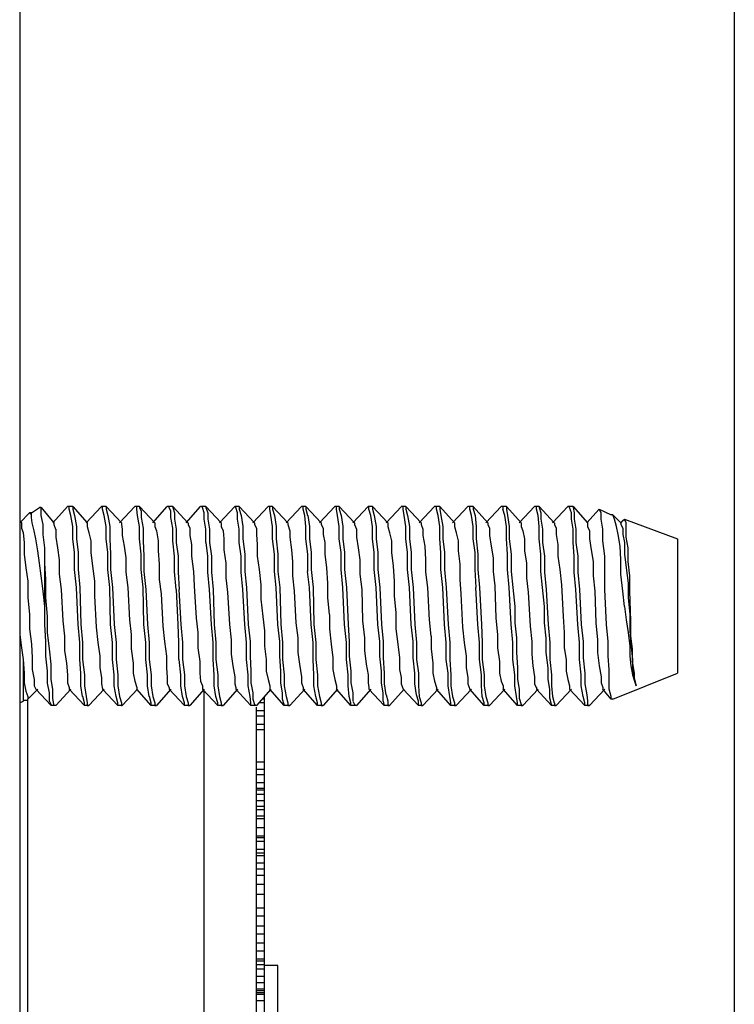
# Model space of a CAD drawing. Extents: x 0 to 283, y 0 to 196.
# Tile 20 of 35: x 129 to 139, y 108 to 123. Entities that reach past the tile are written whole.
import ezdxf

# ---------------------------------------------------------------- set-up
doc = ezdxf.new("R2010")
doc.units = 0
doc.layers.get('0').update_dxf_attribs({"linetype": 'CONTINUOUS'})
doc.layers.get('DEFPOINTS').update_dxf_attribs({"linetype": 'CONTINUOUS'})
doc.layers.add('LAYER_1', color=7, linetype='CONTINUOUS')
doc.styles.add('SANSSERIF', font='sanss___.ttf')
doc.dimstyles.new('ISO-25$0', dxfattribs={"dimtxt": 2.5, "dimasz": 2.5, "dimexe": 1.25, "dimexo": 1, "dimgap": 0.6, "dimtad": 1, "dimdec": 1, "dimzin": 9, "dimdsep": 46, "dimtxsty": 'SANSSERIF', "dimcen": 0.75, "dimadec": 1, "dimazin": 0, "dimtfac": 1, "dimtdec": 1, "dimtmove": 0, "dimatfit": 3, "dimfxl": 1, "dimarcsym": 0})

# ---------------------------------------------------------------- blocks, each defined once
blk = doc.blocks.new('*D58')
at = {"color": 0, "lineweight": -2, "transparency": 16777216}
for p, q in [((128.616, 124.408), (128.616, 135.468)), ((139.481, 104.163), (139.481, 135.468)), ((131.116, 134.218), (136.981, 134.218))]:
    blk.add_line(p, q, dxfattribs=at)
at = {"color": 0, "transparency": 16777216}
for points in [[(131.116, 134.635), (131.116, 133.802), (128.616, 134.218)], [(136.981, 134.635), (136.981, 133.802), (139.481, 134.218)]]:
    blk.add_solid(points, dxfattribs=at)
at = {"layer": 'DEFPOINTS', "color": 0, "transparency": 16777216}
for p in [(139.481, 134.218), (128.616, 123.408), (139.481, 103.163)]:
    blk.add_point(p, dxfattribs=at)
at = {"color": 0, "transparency": 16777216, "insert": (134.048, 136.068), "char_height": 2.5, "attachment_point": 5, "style": 'SANSSERIF'}
blk.add_mtext('21.7', dxfattribs=at)

msp = doc.modelspace()

# ---------------------------------------------------------------- linework, layer by layer
at = {"layer": 'LAYER_1', "color": 7}
for points in [[(128.765, 123.408), (128.765, 78.936)], [(128.94, 115.283), (129.061, 115.363)], [(129.089, 115.363), (129.061, 115.363)], [(129.089, 115.337), (129.089, 115.363)], [(129.089, 115.363), (129.278, 115.134)], [(129.089, 115.242), (129.089, 115.337)], [(129.264, 115.134), (129.48, 115.377)], [(129.507, 115.377), (129.48, 115.377)], [(129.507, 115.377), (129.507, 115.377)], [(129.507, 115.337), (129.507, 115.377)], [(129.561, 115.377), (129.507, 115.377)], [(129.534, 115.242), (129.507, 115.337)], [(129.561, 115.377), (129.561, 115.337)], [(129.561, 115.377), (129.561, 115.377)], [(129.561, 115.377), (129.777, 115.134)], [(129.561, 115.377), (129.561, 115.377)], [(129.561, 115.337), (129.588, 115.242)], [(129.764, 115.134), (129.993, 115.377)], [(130.006, 115.377), (129.993, 115.377)], [(130.006, 115.377), (130.006, 115.377)], [(130.006, 115.337), (130.006, 115.377)], [(130.06, 115.377), (130.006, 115.377)], [(130.034, 115.242), (130.006, 115.337)], [(130.06, 115.377), (130.06, 115.337)], [(130.06, 115.377), (130.06, 115.377)], [(130.06, 115.377), (130.289, 115.134)], [(130.06, 115.377), (130.06, 115.377)], [(130.06, 115.337), (130.087, 115.242)], [(130.263, 115.134), (130.492, 115.377)], [(130.519, 115.377), (130.492, 115.377)], [(130.519, 115.377), (130.519, 115.377)], [(130.519, 115.337), (130.519, 115.377)], [(130.56, 115.377), (130.52, 115.377)], [(130.533, 115.242), (130.52, 115.337)], [(130.56, 115.377), (130.56, 115.364)], [(130.56, 115.377), (130.789, 115.134)], [(130.56, 115.377), (130.56, 115.377)], [(130.56, 115.363), (130.586, 115.309)], [(130.762, 115.134), (130.978, 115.377)], [(131.005, 115.377), (130.978, 115.377)], [(131.005, 115.363), (131.005, 115.377)], [(131.059, 115.377), (131.005, 115.377)], [(131.032, 115.309), (131.005, 115.363)], [(131.059, 115.377), (131.059, 115.364)], [(131.059, 115.377), (131.288, 115.134)], [(131.059, 115.377), (131.059, 115.377)], [(131.059, 115.363), (131.086, 115.283)], [(131.261, 115.134), (131.477, 115.377)], [(131.505, 115.377), (131.477, 115.377)], [(131.505, 115.363), (131.505, 115.377)], [(131.558, 115.377), (131.505, 115.377)], [(131.531, 115.283), (131.505, 115.363)], [(131.558, 115.377), (131.558, 115.364)], [(131.558, 115.377), (131.788, 115.134)], [(131.558, 115.377), (131.558, 115.377)], [(131.558, 115.363), (131.585, 115.283)], [(131.761, 115.134), (131.99, 115.377)], [(132.004, 115.377), (131.99, 115.377)], [(132.004, 115.363), (132.004, 115.377)], [(132.058, 115.377), (132.004, 115.377)], [(132.031, 115.283), (132.004, 115.363)], [(132.058, 115.377), (132.058, 115.337)], [(132.058, 115.377), (132.058, 115.377)], [(132.058, 115.377), (132.287, 115.134)], [(132.058, 115.377), (132.058, 115.377)], [(132.058, 115.337), (132.085, 115.242)], [(132.261, 115.134), (132.49, 115.377)], [(132.517, 115.377), (132.49, 115.377)], [(132.517, 115.377), (132.517, 115.377)], [(132.517, 115.337), (132.517, 115.377)], [(132.557, 115.377), (132.517, 115.377)], [(132.53, 115.242), (132.517, 115.337)], [(132.557, 115.377), (132.557, 115.337)], [(132.557, 115.377), (132.557, 115.377)], [(132.557, 115.377), (132.786, 115.134)], [(132.557, 115.377), (132.557, 115.377)], [(132.557, 115.337), (132.584, 115.242)], [(132.76, 115.134), (132.989, 115.377)], [(133.016, 115.377), (132.989, 115.377)], [(133.016, 115.377), (133.016, 115.377)], [(133.016, 115.337), (133.016, 115.377)], [(133.057, 115.377), (133.016, 115.377)], [(133.043, 115.242), (133.016, 115.337)], [(133.057, 115.377), (133.057, 115.337)], [(133.057, 115.377), (133.057, 115.377)], [(133.057, 115.377), (133.286, 115.134)], [(133.057, 115.377), (133.057, 115.377)], [(133.057, 115.337), (133.083, 115.242)], [(133.259, 115.134), (133.489, 115.377)], [(133.515, 115.377), (133.489, 115.377)], [(133.556, 115.377), (133.515, 115.377)], [(133.515, 115.377), (133.515, 115.377)], [(133.515, 115.337), (133.515, 115.377)], [(133.529, 115.242), (133.515, 115.337)], [(133.556, 115.377), (133.556, 115.337)], [(133.556, 115.377), (133.556, 115.377)], [(133.556, 115.377), (133.785, 115.134)], [(133.556, 115.377), (133.556, 115.377)], [(133.556, 115.337), (133.583, 115.242)], [(133.758, 115.134), (133.988, 115.377)], [(134.002, 115.377), (133.988, 115.377)], [(134.028, 115.242), (134.001, 115.337)], [(134.055, 115.377), (134.002, 115.377)], [(134.002, 115.377), (134.002, 115.377)], [(134.002, 115.337), (134.002, 115.377)], [(134.055, 115.377), (134.055, 115.337)], [(134.055, 115.377), (134.055, 115.377)], [(134.055, 115.377), (134.285, 115.134)], [(134.055, 115.377), (134.055, 115.377)], [(134.055, 115.337), (134.082, 115.242)], [(134.258, 115.134), (134.488, 115.377)], [(134.514, 115.377), (134.487, 115.377)], [(134.555, 115.377), (134.514, 115.377)], [(134.514, 115.377), (134.514, 115.377)], [(134.514, 115.337), (134.514, 115.377)], [(134.528, 115.242), (134.514, 115.337)], [(134.555, 115.377), (134.555, 115.337)], [(134.555, 115.377), (134.555, 115.377)], [(134.555, 115.377), (134.784, 115.134)], [(134.555, 115.377), (134.555, 115.377)], [(134.555, 115.337), (134.582, 115.242)], [(134.757, 115.134), (134.987, 115.377)], [(135.014, 115.377), (134.987, 115.377)], [(135.067, 115.377), (135.014, 115.377)], [(135.014, 115.377), (135.014, 115.377)], [(135.014, 115.337), (135.014, 115.377)], [(135.04, 115.242), (135.014, 115.337)], [(135.067, 115.377), (135.067, 115.337)], [(135.067, 115.377), (135.067, 115.377)], [(135.067, 115.377), (135.284, 115.134)], [(135.067, 115.377), (135.067, 115.377)], [(135.067, 115.337), (135.081, 115.242)], [(135.257, 115.134), (135.486, 115.377)], [(135.513, 115.377), (135.486, 115.377)], [(135.567, 115.377), (135.513, 115.377)], [(135.513, 115.377), (135.513, 115.377)], [(135.513, 115.337), (135.513, 115.377)], [(135.54, 115.242), (135.513, 115.337)], [(135.567, 115.377), (135.567, 115.337)], [(135.567, 115.377), (135.567, 115.377)], [(135.567, 115.377), (135.783, 115.134)], [(135.567, 115.377), (135.567, 115.377)], [(135.567, 115.337), (135.594, 115.242)], [(135.756, 115.134), (135.985, 115.377)], [(136.013, 115.377), (135.985, 115.377)], [(136.039, 115.242), (136.012, 115.337)], [(136.066, 115.377), (136.013, 115.377)], [(136.013, 115.377), (136.013, 115.377)], [(136.013, 115.337), (136.013, 115.377)], [(136.066, 115.377), (136.066, 115.337)], [(136.066, 115.377), (136.066, 115.377)], [(136.066, 115.377), (136.282, 115.134)], [(136.066, 115.377), (136.066, 115.377)], [(136.066, 115.337), (136.08, 115.242)], [(136.255, 115.134), (136.484, 115.377)], [(136.512, 115.377), (136.485, 115.377)], [(136.552, 115.377), (136.512, 115.377)], [(136.512, 115.377), (136.512, 115.377)], [(136.512, 115.337), (136.512, 115.377)], [(136.539, 115.242), (136.512, 115.337)], [(136.552, 115.377), (136.552, 115.364)], [(136.552, 115.377), (136.781, 115.134)], [(136.552, 115.377), (136.552, 115.377)], [(136.552, 115.363), (136.579, 115.283)], [(136.755, 115.134), (136.984, 115.377)], [(137.011, 115.377), (136.984, 115.377)], [(137.065, 115.377), (137.011, 115.377)], [(137.011, 115.363), (137.011, 115.377)], [(137.038, 115.283), (137.011, 115.363)], [(137.065, 115.377), (137.065, 115.364)], [(137.065, 115.377), (137.065, 115.377)], [(137.065, 115.377), (137.281, 115.134)], [(137.065, 115.363), (137.078, 115.283)], [(137.268, 115.134), (137.456, 115.337)], [(137.456, 115.337), (137.456, 115.337)], [(137.456, 115.337), (137.456, 115.337)], [(137.484, 115.283), (137.456, 115.337)], [(137.456, 115.337), (137.632, 115.255)], [(128.765, 115.134), (128.913, 115.283)], [(128.94, 115.283), (128.913, 115.283)], [(128.913, 115.283), (128.913, 115.283)], [(128.94, 115.255), (128.913, 115.283)], [(128.94, 115.215), (128.94, 115.283)], [(128.94, 115.215), (128.94, 115.255)], [(128.954, 115.134), (128.94, 115.215)], [(129.115, 115.107), (129.089, 115.242)], [(129.561, 115.08), (129.534, 115.242)], [(129.588, 115.242), (129.615, 115.08)], [(130.06, 115.08), (130.034, 115.242)], [(130.087, 115.242), (130.114, 115.08)], [(130.56, 115.08), (130.533, 115.242)], [(130.586, 115.309), (130.586, 115.215)], [(130.586, 115.215), (130.614, 115.053)], [(131.032, 115.215), (131.032, 115.309)], [(131.059, 115.053), (131.032, 115.215)], [(131.086, 115.283), (131.086, 115.188)], [(131.086, 115.188), (131.113, 115.04)], [(131.531, 115.188), (131.531, 115.283)], [(131.558, 115.039), (131.531, 115.188)], [(131.585, 115.283), (131.585, 115.188)], [(131.585, 115.188), (131.612, 115.04)], [(132.031, 115.188), (132.031, 115.283)], [(132.058, 115.039), (132.031, 115.188)], [(132.085, 115.242), (132.112, 115.08)], [(132.557, 115.08), (132.53, 115.242)], [(132.584, 115.242), (132.611, 115.08)], [(133.057, 115.08), (133.043, 115.242)], [(133.084, 115.242), (133.111, 115.08)], [(133.556, 115.08), (133.529, 115.242)], [(133.583, 115.242), (133.61, 115.08)], [(134.055, 115.08), (134.028, 115.242)], [(134.082, 115.242), (134.109, 115.08)], [(134.555, 115.08), (134.528, 115.242)], [(134.582, 115.242), (134.609, 115.08)], [(135.067, 115.08), (135.041, 115.242)], [(135.081, 115.242), (135.108, 115.08)], [(135.567, 115.08), (135.54, 115.242)], [(135.594, 115.242), (135.608, 115.08)], [(136.066, 115.08), (136.039, 115.242)], [(136.08, 115.242), (136.107, 115.08)], [(136.552, 115.08), (136.539, 115.242)], [(136.579, 115.283), (136.579, 115.188)], [(136.579, 115.188), (136.606, 115.04)], [(137.038, 115.188), (137.038, 115.283)], [(137.065, 115.039), (137.038, 115.188)], [(137.079, 115.283), (137.079, 115.188)], [(137.079, 115.188), (137.105, 115.04)], [(137.484, 115.188), (137.484, 115.283)], [(137.511, 115.039), (137.484, 115.188)], [(137.659, 115.255), (137.632, 115.255)], [(137.659, 115.255), (137.659, 115.255)], [(137.685, 115.188), (137.659, 115.255)], [(137.659, 115.255), (137.78, 115.134)], [(137.713, 115.08), (137.685, 115.188)], [(137.767, 115.134), (137.834, 115.188)], [(137.835, 115.188), (137.835, 115.188)], [(137.835, 115.188), (138.631, 114.891)], [(137.835, 115.188), (137.835, 115.188)], [(137.861, 115.134), (137.835, 115.188)], [(128.765, 115.161), (128.792, 115.134)], [(128.792, 115.134), (128.792, 115.107)], [(128.792, 115.107), (128.792, 115.053)], [(128.792, 115.053), (128.818, 114.986)], [(128.98, 115.012), (128.954, 115.134)], [(129.115, 114.959), (129.115, 115.107)], [(129.278, 115.134), (129.278, 115.107)], [(129.278, 115.107), (129.304, 115.04)], [(129.305, 115.039), (129.305, 114.918)], [(129.561, 114.891), (129.561, 115.08)], [(129.615, 115.08), (129.615, 114.891)], [(129.777, 115.134), (129.777, 115.08)], [(129.777, 115.134), (129.777, 115.134)], [(129.777, 115.08), (129.804, 114.986)], [(130.06, 114.891), (130.06, 115.08)], [(130.114, 115.08), (130.114, 114.891)], [(130.29, 115.134), (130.29, 115.107)], [(130.29, 115.107), (130.303, 115.04)], [(130.303, 115.039), (130.303, 114.945)], [(130.56, 114.891), (130.56, 115.08)], [(130.614, 115.053), (130.614, 114.864)], [(130.789, 115.134), (130.789, 115.08)], [(130.789, 115.08), (130.816, 115.012)], [(131.059, 114.864), (131.059, 115.053)], [(131.113, 115.039), (131.113, 114.837)], [(131.289, 115.134), (131.289, 115.107)], [(131.289, 115.107), (131.315, 115.053)], [(131.316, 115.053), (131.316, 114.945)], [(131.558, 114.837), (131.558, 115.039)], [(131.612, 115.039), (131.612, 114.837)], [(131.788, 115.134), (131.788, 115.08)], [(131.788, 115.08), (131.815, 115.012)], [(132.058, 114.837), (132.058, 115.039)], [(132.112, 115.08), (132.112, 114.891)], [(132.287, 115.134), (132.287, 115.107)], [(132.287, 115.107), (132.315, 115.053)], [(132.314, 115.053), (132.314, 114.959)], [(132.557, 114.891), (132.557, 115.08)], [(132.611, 115.08), (132.611, 114.891)], [(132.786, 115.134), (132.786, 115.107)], [(132.786, 115.107), (132.814, 115.012)], [(133.057, 114.891), (133.057, 115.08)], [(133.111, 115.08), (133.111, 114.891)], [(133.286, 115.134), (133.286, 115.107)], [(133.286, 115.107), (133.313, 115.053)], [(133.313, 115.053), (133.313, 114.959)], [(133.556, 114.891), (133.556, 115.08)], [(133.61, 115.08), (133.61, 114.891)], [(133.785, 115.134), (133.785, 115.107)], [(133.785, 115.107), (133.813, 115.04)], [(133.813, 115.039), (133.813, 114.918)], [(134.055, 114.891), (134.055, 115.08)], [(134.109, 115.08), (134.109, 114.891)], [(134.285, 115.134), (134.285, 115.08)], [(134.285, 115.134), (134.285, 115.134)], [(134.285, 115.08), (134.311, 114.986)], [(134.555, 114.891), (134.555, 115.08)], [(134.609, 115.08), (134.609, 114.891)], [(134.784, 115.134), (134.784, 115.107)], [(134.784, 115.107), (134.811, 115.04)], [(134.811, 115.039), (134.811, 114.945)], [(135.067, 114.891), (135.067, 115.08)], [(135.108, 115.08), (135.108, 114.891)], [(135.284, 115.134), (135.284, 115.08)], [(135.284, 115.08), (135.31, 114.986)], [(135.567, 114.891), (135.567, 115.08)], [(135.608, 115.08), (135.608, 114.891)], [(135.783, 115.134), (135.783, 115.107)], [(135.783, 115.107), (135.81, 115.053)], [(135.81, 115.053), (135.81, 114.945)], [(136.066, 114.891), (136.066, 115.08)], [(136.107, 115.08), (136.107, 114.891)], [(136.282, 115.134), (136.282, 115.08)], [(136.282, 115.08), (136.309, 115.012)], [(136.552, 114.891), (136.552, 115.08)], [(136.606, 115.039), (136.606, 114.837)], [(136.782, 115.134), (136.782, 115.107)], [(136.782, 115.107), (136.809, 115.053)], [(136.809, 115.053), (136.809, 114.959)], [(137.065, 114.837), (137.065, 115.039)], [(137.105, 115.039), (137.105, 114.837)], [(137.281, 115.134), (137.281, 115.08)], [(137.281, 115.08), (137.308, 115.012)], [(137.511, 114.864), (137.511, 115.039)], [(137.74, 114.959), (137.713, 115.079)], [(137.78, 115.134), (137.78, 115.107)], [(137.78, 115.107), (137.807, 115.053)], [(137.807, 115.053), (137.807, 114.959)], [(137.861, 115.053), (137.861, 115.134)], [(137.861, 114.918), (137.861, 115.053)], [(128.819, 114.985), (128.832, 114.837)], [(129.008, 114.891), (128.981, 115.012)], [(129.035, 114.715), (129.008, 114.891)], [(129.143, 114.756), (129.115, 114.959)], [(129.305, 114.918), (129.331, 114.756)], [(129.588, 114.689), (129.561, 114.891)], [(129.615, 114.891), (129.642, 114.689)], [(129.804, 114.985), (129.831, 114.864)], [(130.087, 114.689), (130.061, 114.891)], [(130.114, 114.891), (130.128, 114.662)], [(130.303, 114.945), (130.33, 114.783)], [(130.586, 114.662), (130.56, 114.891)], [(130.816, 115.012), (130.843, 114.864)], [(131.316, 114.945), (131.342, 114.81)], [(131.815, 115.012), (131.828, 114.891)], [(131.828, 114.891), (131.828, 114.729)], [(132.112, 114.891), (132.139, 114.662)], [(132.314, 114.959), (132.328, 114.81)], [(132.584, 114.662), (132.557, 114.891)], [(132.611, 114.891), (132.638, 114.662)], [(132.814, 115.012), (132.814, 114.918)], [(132.814, 114.918), (132.841, 114.729)], [(133.084, 114.662), (133.057, 114.891)], [(133.111, 114.891), (133.137, 114.689)], [(133.313, 114.959), (133.34, 114.837)], [(133.583, 114.689), (133.556, 114.891)], [(133.61, 114.891), (133.637, 114.689)], [(133.813, 114.918), (133.839, 114.756)], [(134.082, 114.689), (134.055, 114.891)], [(134.109, 114.891), (134.136, 114.689)], [(134.312, 114.985), (134.338, 114.864)], [(134.582, 114.689), (134.555, 114.891)], [(134.609, 114.891), (134.635, 114.689)], [(134.811, 114.945), (134.838, 114.783)], [(135.081, 114.689), (135.067, 114.891)], [(135.108, 114.891), (135.135, 114.689)], [(135.31, 114.985), (135.338, 114.864)], [(135.594, 114.689), (135.567, 114.891)], [(135.608, 114.891), (135.634, 114.662)], [(135.81, 114.945), (135.837, 114.783)], [(136.08, 114.662), (136.066, 114.891)], [(136.107, 114.891), (136.134, 114.662)], [(136.309, 115.012), (136.336, 114.891)], [(136.336, 114.891), (136.336, 114.715)], [(136.579, 114.662), (136.552, 114.891)], [(136.809, 114.959), (136.835, 114.81)], [(137.308, 115.012), (137.308, 114.891)], [(137.308, 114.891), (137.335, 114.729)], [(137.767, 114.783), (137.74, 114.959)], [(137.807, 114.959), (137.835, 114.837)], [(137.889, 114.756), (137.861, 114.918)], [(138.631, 114.891), (138.631, 112.88)], [(128.832, 114.837), (128.832, 114.662)], [(129.143, 113.879), (129.143, 114.756)], [(129.143, 114.527), (129.143, 114.756)], [(129.331, 114.756), (129.359, 114.58)], [(129.831, 114.864), (129.831, 114.689)], [(130.33, 114.783), (130.357, 114.608)], [(130.614, 114.864), (130.627, 114.635)], [(130.843, 114.864), (130.843, 114.715)], [(131.086, 114.635), (131.059, 114.864)], [(131.113, 114.837), (131.14, 114.635)], [(131.342, 114.81), (131.342, 114.635)], [(131.585, 114.635), (131.559, 114.836)], [(131.612, 114.837), (131.64, 114.635)], [(131.828, 114.729), (131.855, 114.527)], [(132.085, 114.635), (132.058, 114.836)], [(132.327, 114.81), (132.327, 114.635)], [(132.841, 114.729), (132.854, 114.553)], [(133.34, 114.837), (133.34, 114.662)], [(133.839, 114.756), (133.866, 114.58)], [(134.339, 114.864), (134.339, 114.689)], [(134.838, 114.783), (134.852, 114.58)], [(135.338, 114.864), (135.338, 114.715)], [(135.837, 114.783), (135.864, 114.608)], [(136.606, 114.837), (136.634, 114.635)], [(136.835, 114.81), (136.835, 114.635)], [(137.079, 114.635), (137.065, 114.836)], [(137.105, 114.837), (137.133, 114.635)], [(137.335, 114.729), (137.362, 114.553)], [(137.538, 114.635), (137.511, 114.864)], [(137.78, 114.58), (137.767, 114.783)], [(137.835, 114.837), (137.835, 114.662)], [(137.889, 114.553), (137.889, 114.756)], [(128.832, 114.662), (128.859, 114.459)], [(129.061, 114.527), (129.035, 114.715)], [(129.359, 114.58), (129.359, 114.364)], [(129.588, 114.432), (129.588, 114.688)], [(129.642, 114.689), (129.642, 114.432)], [(129.831, 114.689), (129.858, 114.486)], [(130.087, 114.432), (130.087, 114.688)], [(130.128, 114.662), (130.128, 114.432)], [(130.357, 114.608), (130.357, 114.392)], [(130.586, 114.432), (130.586, 114.662)], [(130.627, 114.635), (130.627, 114.406)], [(130.843, 114.715), (130.856, 114.513)], [(131.086, 114.405), (131.086, 114.634)], [(131.14, 114.635), (131.14, 114.392)], [(131.342, 114.635), (131.37, 114.406)], [(131.585, 114.392), (131.585, 114.635)], [(131.64, 114.635), (131.64, 114.392)], [(132.085, 114.392), (132.085, 114.635)], [(132.139, 114.662), (132.139, 114.406)], [(132.327, 114.635), (132.355, 114.432)], [(132.584, 114.405), (132.584, 114.662)], [(132.638, 114.662), (132.638, 114.406)], [(133.084, 114.405), (133.084, 114.662)], [(133.137, 114.689), (133.137, 114.432)], [(133.34, 114.662), (133.367, 114.459)], [(133.583, 114.432), (133.583, 114.688)], [(133.637, 114.689), (133.637, 114.432)], [(133.867, 114.58), (133.867, 114.364)], [(134.082, 114.432), (134.082, 114.688)], [(134.136, 114.689), (134.136, 114.432)], [(134.339, 114.689), (134.366, 114.486)], [(134.582, 114.432), (134.582, 114.688)], [(134.635, 114.689), (134.635, 114.432)], [(134.852, 114.58), (134.852, 114.392)], [(135.081, 114.432), (135.081, 114.688)], [(135.135, 114.689), (135.135, 114.432)], [(135.338, 114.715), (135.364, 114.513)], [(135.594, 114.432), (135.594, 114.688)], [(135.634, 114.662), (135.634, 114.432)], [(135.864, 114.608), (135.864, 114.406)], [(136.08, 114.432), (136.08, 114.662)], [(136.134, 114.662), (136.134, 114.406)], [(136.336, 114.715), (136.363, 114.527)], [(136.579, 114.405), (136.579, 114.662)], [(136.634, 114.635), (136.634, 114.392)], [(136.835, 114.635), (136.863, 114.432)], [(137.079, 114.392), (137.079, 114.635)], [(137.133, 114.635), (137.133, 114.392)], [(137.538, 114.405), (137.538, 114.634)], [(137.78, 114.365), (137.78, 114.58)], [(137.835, 114.662), (137.861, 114.459)], [(128.859, 114.459), (128.886, 114.257)], [(129.089, 114.338), (129.061, 114.527)], [(129.156, 114.284), (129.143, 114.527)], [(129.615, 114.162), (129.588, 114.432)], [(129.642, 114.432), (129.668, 114.162)], [(129.858, 114.486), (129.885, 114.257)], [(130.114, 114.162), (130.088, 114.432)], [(130.128, 114.432), (130.155, 114.162)], [(130.614, 114.162), (130.587, 114.432)], [(130.857, 114.513), (130.857, 114.284)], [(131.855, 114.527), (131.855, 114.31)], [(132.355, 114.432), (132.382, 114.203)], [(132.854, 114.553), (132.854, 114.338)], [(133.137, 114.432), (133.165, 114.162)], [(133.367, 114.459), (133.38, 114.23)], [(133.61, 114.162), (133.583, 114.432)], [(133.637, 114.432), (133.664, 114.162)], [(134.109, 114.162), (134.082, 114.432)], [(134.136, 114.432), (134.163, 114.162)], [(134.366, 114.486), (134.379, 114.257)], [(134.609, 114.162), (134.582, 114.432)], [(134.635, 114.432), (134.663, 114.162)], [(135.108, 114.162), (135.081, 114.432)], [(135.135, 114.432), (135.162, 114.162)], [(135.364, 114.513), (135.364, 114.284)], [(135.608, 114.162), (135.594, 114.432)], [(135.634, 114.432), (135.661, 114.162)], [(136.107, 114.162), (136.08, 114.432)], [(136.363, 114.527), (136.363, 114.31)], [(136.863, 114.432), (136.89, 114.203)], [(137.362, 114.553), (137.362, 114.338)], [(137.861, 114.459), (137.889, 114.23)], [(137.915, 114.338), (137.889, 114.553)], [(129.115, 114.108), (129.089, 114.338)], [(129.156, 114.014), (129.156, 114.284)], [(129.359, 114.365), (129.386, 114.135)], [(130.357, 114.392), (130.384, 114.162)], [(130.627, 114.405), (130.654, 114.135)], [(130.857, 114.284), (130.884, 114.068)], [(131.113, 114.135), (131.086, 114.405)], [(131.14, 114.392), (131.154, 114.135)], [(131.37, 114.405), (131.383, 114.189)], [(131.612, 114.135), (131.586, 114.392)], [(131.64, 114.392), (131.666, 114.135)], [(131.855, 114.311), (131.882, 114.095)], [(132.112, 114.135), (132.085, 114.392)], [(132.139, 114.405), (132.165, 114.162)], [(132.611, 114.162), (132.584, 114.405)], [(132.638, 114.405), (132.666, 114.162)], [(132.854, 114.338), (132.881, 114.108)], [(133.111, 114.162), (133.083, 114.405)], [(133.867, 114.365), (133.893, 114.135)], [(134.852, 114.392), (134.878, 114.162)], [(135.364, 114.284), (135.378, 114.068)], [(135.864, 114.405), (135.891, 114.189)], [(136.134, 114.405), (136.161, 114.162)], [(136.363, 114.311), (136.39, 114.095)], [(136.606, 114.162), (136.579, 114.405)], [(136.634, 114.392), (136.66, 114.135)], [(137.105, 114.135), (137.079, 114.392)], [(137.133, 114.392), (137.16, 114.135)], [(137.362, 114.338), (137.389, 114.108)], [(137.538, 114.135), (137.538, 114.405)], [(137.807, 114.108), (137.78, 114.364)], [(137.915, 114.108), (137.915, 114.338)], [(128.886, 114.257), (128.886, 114.014)], [(129.385, 114.135), (129.413, 113.663)], [(129.642, 113.609), (129.615, 114.162)], [(129.669, 114.162), (129.683, 113.609)], [(129.885, 114.257), (129.885, 114.04)], [(130.128, 113.609), (130.115, 114.162)], [(130.155, 114.162), (130.182, 113.609)], [(130.384, 114.162), (130.411, 113.676)], [(130.627, 113.609), (130.614, 114.162)], [(130.654, 114.135), (130.681, 113.609)], [(131.14, 113.609), (131.114, 114.135)], [(131.153, 114.135), (131.18, 113.609)], [(131.383, 114.189), (131.41, 113.703)], [(131.64, 113.609), (131.612, 114.135)], [(131.667, 114.135), (131.68, 113.609)], [(132.139, 113.609), (132.112, 114.135)], [(132.166, 114.162), (132.192, 113.609)], [(132.382, 114.203), (132.382, 113.987)], [(132.638, 113.609), (132.611, 114.162)], [(132.666, 114.162), (132.679, 113.609)], [(133.137, 113.609), (133.111, 114.162)], [(133.165, 114.162), (133.178, 113.609)], [(133.381, 114.229), (133.381, 114.014)], [(133.637, 113.609), (133.61, 114.162)], [(133.664, 114.162), (133.691, 113.609)], [(133.893, 114.135), (133.906, 113.663)], [(134.136, 113.609), (134.109, 114.162)], [(134.163, 114.162), (134.19, 113.609)], [(134.379, 114.257), (134.379, 114.04)], [(134.635, 113.609), (134.609, 114.162)], [(134.663, 114.162), (134.689, 113.609)], [(134.878, 114.162), (134.906, 113.676)], [(135.135, 113.609), (135.108, 114.162)], [(135.162, 114.162), (135.189, 113.609)], [(135.634, 113.609), (135.607, 114.162)], [(135.661, 114.162), (135.688, 113.609)], [(135.891, 114.189), (135.904, 113.703)], [(136.134, 113.609), (136.107, 114.162)], [(136.161, 114.162), (136.188, 113.879)], [(136.634, 113.879), (136.606, 114.162)], [(136.66, 114.135), (136.687, 113.609)], [(136.89, 114.203), (136.916, 113.731)], [(137.133, 113.609), (137.105, 114.135)], [(137.16, 114.135), (137.186, 113.609)], [(137.564, 113.609), (137.538, 114.135)], [(137.889, 114.229), (137.889, 114.014)], [(128.886, 114.014), (128.913, 113.757)], [(129.143, 113.879), (129.115, 114.108)], [(129.183, 113.731), (129.156, 114.014)], [(129.885, 114.04), (129.912, 113.568)], [(130.884, 114.068), (130.911, 113.582)], [(131.882, 114.095), (131.909, 113.609)], [(132.382, 113.987), (132.409, 113.731)], [(132.881, 114.108), (132.908, 113.636)], [(133.381, 114.014), (133.407, 113.757)], [(134.379, 114.04), (134.406, 113.784)], [(135.378, 114.068), (135.405, 113.568)], [(136.39, 114.095), (136.417, 113.582)], [(137.389, 114.108), (137.402, 113.636)], [(137.835, 113.879), (137.807, 114.108)], [(137.889, 114.014), (137.915, 113.757)], [(137.929, 113.663), (137.916, 114.108)], [(129.143, 113.609), (129.143, 113.879)], [(136.188, 113.879), (136.188, 113.636)], [(136.634, 113.636), (136.634, 113.879)], [(137.835, 113.879), (137.861, 113.677)], [(128.913, 113.757), (128.913, 113.541)], [(129.183, 113.487), (129.183, 113.731)], [(131.41, 113.703), (131.436, 113.487)], [(132.409, 113.731), (132.435, 113.514)], [(133.408, 113.757), (133.408, 113.541)], [(134.407, 113.784), (134.407, 113.541)], [(135.904, 113.703), (135.931, 113.46)], [(136.916, 113.731), (136.93, 113.487)], [(137.915, 113.757), (137.915, 113.514)], [(128.765, 113.542), (128.765, 113.46)], [(128.913, 113.542), (128.94, 113.312)], [(129.156, 113.353), (129.143, 113.609)], [(129.413, 113.663), (129.439, 113.433)], [(129.669, 113.339), (129.642, 113.609)], [(129.683, 113.609), (129.709, 113.339)], [(129.912, 113.568), (129.939, 113.339)], [(130.155, 113.339), (130.128, 113.609)], [(130.182, 113.609), (130.209, 113.339)], [(130.411, 113.677), (130.438, 113.46)], [(130.654, 113.339), (130.627, 113.609)], [(130.681, 113.609), (130.708, 113.339)], [(130.911, 113.582), (130.937, 113.353)], [(131.153, 113.339), (131.14, 113.609)], [(131.18, 113.609), (131.208, 113.339)], [(131.667, 113.339), (131.64, 113.609)], [(131.68, 113.609), (131.707, 113.339)], [(131.91, 113.609), (131.936, 113.379)], [(132.166, 113.339), (132.139, 113.609)], [(132.192, 113.609), (132.22, 113.353)], [(132.666, 113.353), (132.638, 113.609)], [(132.679, 113.609), (132.706, 113.339)], [(132.908, 113.636), (132.935, 113.407)], [(133.165, 113.339), (133.137, 113.609)], [(133.178, 113.609), (133.205, 113.339)], [(133.408, 113.542), (133.434, 113.312)], [(133.664, 113.339), (133.637, 113.609)], [(133.691, 113.609), (133.704, 113.353)], [(133.907, 113.663), (133.933, 113.407)], [(134.163, 113.353), (134.136, 113.609)], [(134.19, 113.609), (134.217, 113.353)], [(134.407, 113.542), (134.433, 113.312)], [(134.663, 113.353), (134.636, 113.609)], [(134.689, 113.609), (134.717, 113.339)], [(134.906, 113.677), (134.932, 113.433)], [(135.162, 113.339), (135.135, 113.609)], [(135.189, 113.609), (135.216, 113.339)], [(135.405, 113.568), (135.432, 113.339)], [(135.661, 113.339), (135.634, 113.609)], [(135.688, 113.609), (135.702, 113.339)], [(136.161, 113.339), (136.134, 113.609)], [(136.188, 113.636), (136.215, 113.407)], [(136.417, 113.582), (136.444, 113.353)], [(136.66, 113.406), (136.634, 113.636)], [(136.687, 113.609), (136.714, 113.339)], [(137.16, 113.339), (137.132, 113.609)], [(137.186, 113.609), (137.214, 113.353)], [(137.403, 113.636), (137.429, 113.379)], [(137.591, 113.353), (137.564, 113.609)], [(137.861, 113.677), (137.889, 113.487)], [(137.929, 113.433), (137.929, 113.663)], [(128.765, 113.46), (128.792, 113.258)], [(129.21, 113.244), (129.183, 113.487)], [(129.439, 113.433), (129.439, 113.217)], [(130.438, 113.46), (130.438, 113.244)], [(131.437, 113.487), (131.437, 113.258)], [(132.436, 113.514), (132.436, 113.285)], [(132.935, 113.406), (132.935, 113.191)], [(133.934, 113.406), (133.934, 113.217)], [(134.933, 113.433), (134.933, 113.244)], [(135.932, 113.46), (135.932, 113.258)], [(136.214, 113.406), (136.214, 113.191)], [(136.66, 113.191), (136.66, 113.407)], [(136.93, 113.487), (136.93, 113.258)], [(137.889, 113.487), (137.915, 113.285)], [(137.915, 113.514), (137.929, 113.312)], [(137.956, 113.244), (137.929, 113.433)], [(128.792, 113.258), (128.818, 113.083)], [(128.94, 113.312), (128.953, 113.109)], [(129.156, 113.136), (129.156, 113.353)], [(129.237, 113.015), (129.21, 113.244)], [(129.669, 113.082), (129.669, 113.339)], [(129.709, 113.339), (129.709, 113.082)], [(129.939, 113.339), (129.966, 113.136)], [(130.155, 113.082), (130.155, 113.339)], [(130.209, 113.339), (130.209, 113.082)], [(130.438, 113.244), (130.465, 113.028)], [(130.654, 113.082), (130.654, 113.339)], [(130.708, 113.339), (130.708, 113.082)], [(130.938, 113.353), (130.965, 113.136)], [(131.153, 113.082), (131.153, 113.339)], [(131.208, 113.339), (131.208, 113.082)], [(131.437, 113.258), (131.464, 113.056)], [(131.667, 113.082), (131.667, 113.339)], [(131.707, 113.339), (131.707, 113.082)], [(131.936, 113.379), (131.936, 113.163)], [(132.166, 113.082), (132.166, 113.339)], [(132.22, 113.353), (132.22, 113.136)], [(132.436, 113.285), (132.462, 113.083)], [(132.666, 113.136), (132.666, 113.353)], [(132.706, 113.339), (132.706, 113.082)], [(133.165, 113.082), (133.165, 113.339)], [(133.205, 113.339), (133.205, 113.082)], [(133.435, 113.312), (133.461, 113.109)], [(133.664, 113.082), (133.664, 113.339)], [(133.704, 113.353), (133.704, 113.136)], [(134.163, 113.136), (134.163, 113.353)], [(134.217, 113.353), (134.217, 113.109)], [(134.434, 113.312), (134.46, 113.109)], [(134.663, 113.109), (134.663, 113.353)], [(134.717, 113.339), (134.717, 113.082)], [(134.933, 113.244), (134.959, 113.028)], [(135.162, 113.082), (135.162, 113.339)], [(135.216, 113.339), (135.216, 113.082)], [(135.432, 113.339), (135.459, 113.136)], [(135.661, 113.082), (135.661, 113.339)], [(135.702, 113.339), (135.702, 113.082)], [(135.932, 113.258), (135.958, 113.056)], [(136.161, 113.082), (136.161, 113.339)], [(136.444, 113.353), (136.444, 113.163)], [(136.714, 113.339), (136.714, 113.082)], [(136.93, 113.258), (136.957, 113.083)], [(137.16, 113.082), (137.16, 113.339)], [(137.214, 113.353), (137.214, 113.109)], [(137.429, 113.379), (137.429, 113.191)], [(137.591, 113.136), (137.591, 113.353)], [(137.915, 113.285), (137.915, 113.137)], [(137.929, 113.312), (137.955, 113.083)], [(137.956, 113.056), (137.956, 113.244)], [(128.954, 113.109), (128.954, 112.934)], [(129.183, 112.907), (129.156, 113.136)], [(129.439, 113.217), (129.466, 113.028)], [(129.966, 113.136), (129.966, 112.962)], [(130.965, 113.136), (130.965, 112.962)], [(131.936, 113.164), (131.963, 112.988)], [(132.22, 113.136), (132.233, 112.907)], [(132.679, 112.907), (132.665, 113.136)], [(132.935, 113.191), (132.962, 113.015)], [(133.461, 113.109), (133.461, 112.934)], [(133.704, 113.136), (133.732, 112.907)], [(133.934, 113.217), (133.961, 113.015)], [(134.19, 112.907), (134.163, 113.136)], [(134.217, 113.109), (134.231, 112.88)], [(134.46, 113.109), (134.46, 112.934)], [(134.689, 112.88), (134.663, 113.109)], [(135.459, 113.136), (135.459, 112.962)], [(136.214, 113.191), (136.228, 112.962)], [(136.444, 113.164), (136.458, 112.988)], [(136.687, 112.961), (136.66, 113.191)], [(137.214, 113.109), (137.24, 112.88)], [(137.429, 113.191), (137.456, 112.988)], [(137.605, 112.934), (137.591, 113.136)], [(137.915, 113.136), (137.929, 112.988)], [(128.819, 113.082), (128.819, 112.461)], [(128.819, 113.082), (128.832, 112.88)], [(129.237, 112.786), (129.237, 113.015)], [(129.466, 113.028), (129.48, 112.853)], [(129.683, 112.88), (129.669, 113.082)], [(129.709, 113.082), (129.736, 112.853)], [(129.966, 112.961), (129.993, 112.812)], [(130.182, 112.852), (130.155, 113.082)], [(130.209, 113.082), (130.236, 112.853)], [(130.465, 113.028), (130.465, 112.88)], [(130.681, 112.852), (130.654, 113.082)], [(130.708, 113.082), (130.735, 112.853)], [(130.965, 112.961), (130.978, 112.812)], [(131.18, 112.852), (131.154, 113.082)], [(131.208, 113.082), (131.234, 112.853)], [(131.464, 113.056), (131.464, 112.88)], [(131.68, 112.852), (131.667, 113.082)], [(131.707, 113.082), (131.734, 112.853)], [(131.963, 112.988), (131.99, 112.826)], [(132.192, 112.852), (132.166, 113.082)], [(132.463, 113.082), (132.463, 112.907)], [(132.706, 113.082), (132.732, 112.853)], [(132.962, 113.015), (132.989, 112.826)], [(133.178, 112.852), (133.164, 113.082)], [(133.205, 113.082), (133.232, 112.853)], [(133.691, 112.852), (133.664, 113.082)], [(133.961, 113.015), (133.988, 112.852)], [(134.717, 113.082), (134.743, 112.88)], [(134.959, 113.028), (134.959, 112.88)], [(135.189, 112.88), (135.162, 113.082)], [(135.216, 113.082), (135.23, 112.853)], [(135.459, 112.961), (135.485, 112.812)], [(135.688, 112.852), (135.662, 113.082)], [(135.702, 113.082), (135.729, 112.853)], [(135.958, 113.056), (135.958, 112.88)], [(136.188, 112.852), (136.161, 113.082)], [(136.228, 112.961), (136.228, 112.786)], [(136.458, 112.988), (136.485, 112.826)], [(136.687, 112.786), (136.687, 112.961)], [(136.714, 113.082), (136.741, 112.853)], [(136.957, 113.082), (136.957, 112.907)], [(137.186, 112.852), (137.16, 113.082)], [(137.456, 112.988), (137.484, 112.826)], [(137.929, 112.988), (137.955, 112.852)], [(137.983, 112.88), (137.955, 113.055)], [(137.956, 113.082), (137.956, 112.934)], [(128.832, 112.88), (128.832, 112.732)], [(128.954, 112.934), (128.98, 112.786)], [(129.183, 112.732), (129.183, 112.907)], [(129.48, 112.852), (129.48, 112.732)], [(129.683, 112.691), (129.683, 112.88)], [(129.736, 112.852), (129.736, 112.691)], [(129.993, 112.812), (129.993, 112.718)], [(130.182, 112.691), (130.182, 112.853)], [(130.235, 112.852), (130.235, 112.691)], [(130.465, 112.88), (130.492, 112.758)], [(130.681, 112.691), (130.681, 112.853)], [(130.735, 112.852), (130.735, 112.691)], [(130.978, 112.812), (130.978, 112.718)], [(131.18, 112.691), (131.18, 112.853)], [(131.235, 112.852), (131.235, 112.691)], [(131.464, 112.88), (131.478, 112.758)], [(131.68, 112.691), (131.68, 112.853)], [(131.734, 112.852), (131.734, 112.691)], [(131.99, 112.826), (131.99, 112.717)], [(132.192, 112.691), (132.192, 112.853)], [(132.233, 112.907), (132.233, 112.732)], [(132.463, 112.907), (132.49, 112.786)], [(132.679, 112.732), (132.679, 112.907)], [(132.732, 112.852), (132.732, 112.691)], [(132.989, 112.826), (132.989, 112.732)], [(133.178, 112.691), (133.178, 112.853)], [(133.232, 112.852), (133.232, 112.691)], [(133.461, 112.934), (133.488, 112.786)], [(133.691, 112.691), (133.691, 112.853)], [(133.732, 112.907), (133.732, 112.732)], [(133.988, 112.852), (133.988, 112.732)], [(134.19, 112.732), (134.19, 112.907)], [(134.231, 112.88), (134.231, 112.717)], [(134.46, 112.934), (134.487, 112.812)], [(134.487, 112.812), (134.487, 112.718)], [(134.689, 112.717), (134.689, 112.88)], [(134.744, 112.88), (134.744, 112.691)], [(134.959, 112.88), (134.987, 112.758)], [(135.189, 112.691), (135.189, 112.88)], [(135.229, 112.852), (135.229, 112.691)], [(135.486, 112.812), (135.486, 112.718)], [(135.688, 112.691), (135.688, 112.853)], [(135.729, 112.852), (135.729, 112.691)], [(135.958, 112.88), (135.985, 112.758)], [(136.188, 112.691), (136.188, 112.853)], [(136.485, 112.826), (136.485, 112.717)], [(136.741, 112.852), (136.741, 112.691)], [(136.957, 112.907), (136.984, 112.786)], [(137.186, 112.691), (137.186, 112.853)], [(137.24, 112.88), (137.24, 112.717)], [(137.484, 112.826), (137.484, 112.732)], [(137.605, 112.758), (137.605, 112.934)], [(137.659, 112.489), (138.631, 112.88)], [(137.956, 112.934), (137.983, 112.786)], [(137.956, 112.852), (137.983, 112.759)], [(137.983, 112.786), (137.983, 112.879)], [(128.832, 112.732), (128.859, 112.61)], [(128.98, 112.786), (128.98, 112.691)], [(128.98, 112.691), (129.008, 112.637)], [(129.21, 112.583), (129.183, 112.731)], [(129.264, 112.637), (129.237, 112.785)], [(129.48, 112.732), (129.507, 112.664)], [(129.507, 112.664), (129.507, 112.637)], [(129.709, 112.529), (129.683, 112.691)], [(129.736, 112.691), (129.764, 112.529)], [(129.993, 112.717), (130.006, 112.637)], [(130.209, 112.529), (130.182, 112.691)], [(130.235, 112.691), (130.263, 112.529)], [(130.492, 112.758), (130.519, 112.664)], [(130.519, 112.664), (130.519, 112.637)], [(130.708, 112.529), (130.681, 112.691)], [(130.735, 112.691), (130.762, 112.529)], [(130.978, 112.717), (131.005, 112.664)], [(131.005, 112.664), (131.005, 112.637)], [(131.208, 112.529), (131.18, 112.691)], [(131.235, 112.691), (131.261, 112.529)], [(131.477, 112.758), (131.505, 112.691)], [(131.505, 112.691), (131.505, 112.637)], [(131.707, 112.529), (131.68, 112.691)], [(131.734, 112.691), (131.761, 112.529)], [(131.99, 112.717), (132.004, 112.664)], [(132.004, 112.664), (132.004, 112.637)], [(132.22, 112.529), (132.193, 112.691)], [(132.233, 112.732), (132.261, 112.583)], [(132.49, 112.786), (132.517, 112.691)], [(132.517, 112.691), (132.517, 112.637)], [(132.706, 112.583), (132.679, 112.731)], [(132.732, 112.691), (132.76, 112.529)], [(132.989, 112.732), (133.016, 112.664)], [(133.016, 112.664), (133.016, 112.637)], [(133.205, 112.529), (133.178, 112.691)], [(133.232, 112.691), (133.259, 112.529)], [(133.488, 112.786), (133.515, 112.691)], [(133.515, 112.691), (133.515, 112.637)], [(133.704, 112.529), (133.691, 112.691)], [(133.732, 112.732), (133.758, 112.583)], [(133.988, 112.732), (134.001, 112.664)], [(134.002, 112.664), (134.002, 112.637)], [(134.217, 112.583), (134.191, 112.731)], [(134.231, 112.717), (134.257, 112.555)], [(134.487, 112.717), (134.514, 112.637)], [(134.717, 112.556), (134.689, 112.717)], [(134.744, 112.691), (134.757, 112.529)], [(134.987, 112.758), (135.014, 112.664)], [(135.014, 112.664), (135.014, 112.637)], [(135.216, 112.529), (135.189, 112.691)], [(135.229, 112.691), (135.256, 112.529)], [(135.486, 112.717), (135.513, 112.637)], [(135.702, 112.529), (135.689, 112.691)], [(135.729, 112.691), (135.756, 112.529)], [(135.985, 112.758), (136.013, 112.691)], [(136.013, 112.691), (136.013, 112.637)], [(136.214, 112.529), (136.188, 112.691)], [(136.228, 112.786), (136.255, 112.638)], [(136.485, 112.717), (136.511, 112.664)], [(136.512, 112.664), (136.512, 112.637)], [(136.714, 112.637), (136.687, 112.785)], [(136.741, 112.691), (136.755, 112.529)], [(136.984, 112.786), (137.011, 112.691)], [(137.011, 112.691), (137.011, 112.637)], [(137.214, 112.529), (137.186, 112.691)], [(137.24, 112.717), (137.268, 112.555)], [(137.484, 112.732), (137.511, 112.664)], [(137.511, 112.664), (137.511, 112.637)], [(137.605, 112.637), (137.605, 112.758)], [(137.983, 112.786), (138.01, 112.691)], [(138.01, 112.691), (137.983, 112.785)], [(137.983, 112.758), (138.01, 112.691)], [(128.859, 112.61), (128.886, 112.529)], [(129.035, 112.637), (128.886, 112.489)], [(128.886, 112.529), (128.886, 112.489)], [(129.237, 112.394), (129.008, 112.638)], [(129.008, 112.637), (129.008, 112.637)], [(129.21, 112.461), (129.21, 112.583)], [(129.264, 112.502), (129.264, 112.637)], [(129.534, 112.637), (129.305, 112.394)], [(129.736, 112.394), (129.507, 112.638)], [(129.736, 112.435), (129.71, 112.529)], [(129.764, 112.529), (129.777, 112.435)], [(130.034, 112.637), (129.804, 112.394)], [(130.235, 112.394), (130.006, 112.638)], [(130.006, 112.637), (130.006, 112.637)], [(130.235, 112.435), (130.209, 112.529)], [(130.263, 112.529), (130.289, 112.435)], [(130.533, 112.637), (130.303, 112.394)], [(130.735, 112.394), (130.519, 112.638)], [(130.735, 112.435), (130.709, 112.529)], [(130.762, 112.529), (130.789, 112.435)], [(131.032, 112.637), (130.816, 112.394)], [(131.235, 112.394), (131.005, 112.638)], [(131.235, 112.435), (131.208, 112.529)], [(131.261, 112.529), (131.289, 112.435)], [(131.531, 112.637), (131.315, 112.394)], [(131.734, 112.394), (131.504, 112.638)], [(131.531, 89.99), (131.531, 112.61)], [(131.734, 112.435), (131.707, 112.529)], [(131.761, 112.529), (131.788, 112.435)], [(132.031, 112.637), (131.815, 112.394)], [(132.233, 112.394), (132.004, 112.638)], [(132.233, 112.435), (132.22, 112.529)], [(132.261, 112.583), (132.261, 112.489)], [(132.53, 112.637), (132.315, 112.394)], [(132.436, 106.766), (132.436, 112.529)], [(132.732, 112.394), (132.517, 112.638)], [(132.517, 112.637), (132.517, 112.637)], [(132.706, 112.489), (132.706, 112.583)], [(132.76, 112.529), (132.786, 112.435)], [(133.043, 112.637), (132.814, 112.394)], [(133.232, 112.394), (133.016, 112.638)], [(133.232, 112.435), (133.205, 112.529)], [(133.259, 112.529), (133.286, 112.435)], [(133.529, 112.637), (133.313, 112.394)], [(133.732, 112.394), (133.515, 112.638)], [(133.515, 112.637), (133.515, 112.637)], [(133.732, 112.435), (133.704, 112.529)], [(133.758, 112.583), (133.758, 112.462)], [(134.028, 112.637), (133.813, 112.394)], [(134.231, 112.394), (134.002, 112.638)], [(134.217, 112.461), (134.217, 112.583)], [(134.258, 112.556), (134.284, 112.462)], [(134.528, 112.637), (134.312, 112.394)], [(134.744, 112.394), (134.514, 112.638)], [(134.514, 112.637), (134.514, 112.637)], [(134.744, 112.461), (134.717, 112.555)], [(134.757, 112.529), (134.784, 112.435)], [(135.04, 112.637), (134.811, 112.394)], [(135.229, 112.394), (135.014, 112.638)], [(135.229, 112.435), (135.216, 112.529)], [(135.257, 112.529), (135.283, 112.435)], [(135.54, 112.637), (135.31, 112.394)], [(135.729, 112.394), (135.513, 112.638)], [(135.513, 112.637), (135.513, 112.637)], [(135.729, 112.435), (135.702, 112.529)], [(135.756, 112.529), (135.783, 112.435)], [(136.039, 112.637), (135.809, 112.394)], [(136.228, 112.394), (136.013, 112.638)], [(136.228, 112.435), (136.215, 112.529)], [(136.255, 112.637), (136.255, 112.502)], [(136.539, 112.637), (136.309, 112.394)], [(136.741, 112.394), (136.512, 112.638)], [(136.714, 112.502), (136.714, 112.637)], [(136.755, 112.529), (136.781, 112.435)], [(137.038, 112.637), (136.809, 112.394)], [(137.24, 112.394), (137.011, 112.638)], [(137.011, 112.637), (137.011, 112.637)], [(137.24, 112.435), (137.214, 112.529)], [(137.268, 112.556), (137.281, 112.462)], [(137.538, 112.637), (137.308, 112.394)], [(137.632, 112.489), (137.511, 112.637)], [(137.632, 112.529), (137.605, 112.637)], [(137.632, 112.489), (137.632, 112.529)], [(128.765, 112.435), (128.818, 112.461)], [(128.805, 112.448), (128.818, 112.461)], [(128.819, 112.461), (128.832, 112.475)], [(128.819, 112.461), (128.819, 112.461)], [(128.832, 112.475), (128.845, 112.475)], [(128.845, 112.475), (128.859, 112.475)], [(128.859, 112.475), (128.872, 112.475)], [(128.873, 112.475), (128.873, 112.475)], [(128.886, 112.489), (128.886, 112.489)], [(128.886, 112.489), (128.886, 112.489)], [(128.886, 89.868), (128.886, 112.488)], [(129.237, 112.408), (129.21, 112.461)], [(129.237, 112.394), (129.237, 112.407)], [(129.264, 112.394), (129.237, 112.394)], [(129.278, 112.408), (129.264, 112.502)], [(129.305, 112.394), (129.264, 112.394)], [(129.278, 112.394), (129.278, 112.407)], [(129.305, 112.394), (129.278, 112.394)], [(129.305, 112.394), (129.305, 112.394)], [(129.736, 112.394), (129.736, 112.434)], [(129.736, 112.394), (129.736, 112.394)], [(129.764, 112.394), (129.736, 112.394)], [(129.804, 112.394), (129.763, 112.394)], [(129.777, 112.435), (129.777, 112.394)], [(129.777, 112.394), (129.804, 112.394)], [(129.804, 112.394), (129.804, 112.394)], [(130.235, 112.394), (130.235, 112.434)], [(130.235, 112.394), (130.235, 112.394)], [(130.263, 112.394), (130.235, 112.394)], [(130.303, 112.394), (130.263, 112.394)], [(130.29, 112.435), (130.29, 112.394)], [(130.29, 112.394), (130.303, 112.394)], [(130.303, 112.394), (130.303, 112.394)], [(130.735, 112.394), (130.735, 112.434)], [(130.735, 112.394), (130.735, 112.394)], [(130.762, 112.394), (130.735, 112.394)], [(130.816, 112.394), (130.762, 112.394)], [(130.789, 112.435), (130.789, 112.394)], [(130.789, 112.394), (130.816, 112.394)], [(130.816, 112.394), (130.816, 112.394)], [(131.235, 112.394), (131.235, 112.434)], [(131.235, 112.394), (131.235, 112.394)], [(131.261, 112.394), (131.235, 112.394)], [(131.316, 112.394), (131.262, 112.394)], [(131.289, 112.435), (131.289, 112.394)], [(131.289, 112.394), (131.315, 112.394)], [(131.316, 112.394), (131.316, 112.394)], [(131.734, 112.394), (131.734, 112.434)], [(131.734, 112.394), (131.734, 112.394)], [(131.761, 112.394), (131.734, 112.394)], [(131.815, 112.394), (131.761, 112.394)], [(131.788, 112.435), (131.788, 112.394)], [(131.788, 112.394), (131.815, 112.394)], [(131.815, 112.394), (131.815, 112.394)], [(132.233, 112.394), (132.233, 112.434)], [(132.233, 112.394), (132.233, 112.394)], [(132.261, 112.394), (132.233, 112.394)], [(132.261, 112.489), (132.287, 112.407)], [(132.314, 112.394), (132.261, 112.394)], [(132.287, 112.408), (132.315, 112.394)], [(132.314, 112.394), (132.314, 112.394)], [(132.314, 89.76), (132.314, 112.367)], [(132.436, 112.435), (132.355, 112.435)], [(132.436, 112.489), (132.409, 112.489)], [(132.732, 112.408), (132.706, 112.489)], [(132.732, 112.394), (132.732, 112.407)], [(132.76, 112.394), (132.732, 112.394)], [(132.814, 112.394), (132.76, 112.394)], [(132.786, 112.435), (132.786, 112.394)], [(132.786, 112.394), (132.814, 112.394)], [(132.814, 112.394), (132.814, 112.394)], [(133.232, 112.394), (133.232, 112.434)], [(133.232, 112.394), (133.232, 112.394)], [(133.259, 112.394), (133.232, 112.394)], [(133.313, 112.394), (133.259, 112.394)], [(133.286, 112.435), (133.286, 112.394)], [(133.286, 112.394), (133.313, 112.394)], [(133.313, 112.394), (133.313, 112.394)], [(133.732, 112.394), (133.732, 112.434)], [(133.732, 112.394), (133.732, 112.394)], [(133.758, 112.394), (133.732, 112.394)], [(133.758, 112.461), (133.785, 112.407)], [(133.813, 112.394), (133.759, 112.394)], [(133.785, 112.408), (133.813, 112.394)], [(133.813, 112.394), (133.813, 112.394)], [(134.231, 112.408), (134.218, 112.461)], [(134.231, 112.394), (134.231, 112.407)], [(134.258, 112.394), (134.231, 112.394)], [(134.312, 112.394), (134.258, 112.394)], [(134.285, 112.461), (134.285, 112.394)], [(134.285, 112.394), (134.311, 112.394)], [(134.312, 112.394), (134.312, 112.394)], [(134.312, 112.394), (134.312, 112.394)], [(134.744, 112.394), (134.744, 112.461)], [(134.744, 112.394), (134.744, 112.394)], [(134.757, 112.394), (134.744, 112.394)], [(134.811, 112.394), (134.757, 112.394)], [(134.784, 112.435), (134.784, 112.394)], [(134.784, 112.394), (134.811, 112.394)], [(134.811, 112.394), (134.811, 112.394)], [(135.229, 112.394), (135.229, 112.434)], [(135.229, 112.394), (135.229, 112.394)], [(135.257, 112.394), (135.229, 112.394)], [(135.31, 112.394), (135.257, 112.394)], [(135.284, 112.435), (135.284, 112.394)], [(135.284, 112.394), (135.31, 112.394)], [(135.31, 112.394), (135.31, 112.394)], [(135.729, 112.394), (135.729, 112.434)], [(135.729, 112.394), (135.729, 112.394)], [(135.756, 112.394), (135.729, 112.394)], [(135.81, 112.394), (135.756, 112.394)], [(135.783, 112.435), (135.783, 112.394)], [(135.783, 112.394), (135.81, 112.394)], [(135.81, 112.394), (135.81, 112.394)], [(136.228, 112.394), (136.228, 112.434)], [(136.228, 112.394), (136.228, 112.394)], [(136.255, 112.394), (136.228, 112.394)], [(136.255, 112.502), (136.282, 112.408)], [(136.309, 112.394), (136.255, 112.394)], [(136.282, 112.408), (136.282, 112.394)], [(136.282, 112.394), (136.309, 112.394)], [(136.309, 112.394), (136.309, 112.394)], [(136.741, 112.408), (136.714, 112.502)], [(136.741, 112.394), (136.741, 112.407)], [(136.755, 112.394), (136.741, 112.394)], [(136.809, 112.394), (136.755, 112.394)], [(136.782, 112.435), (136.782, 112.394)], [(136.782, 112.394), (136.809, 112.394)], [(136.809, 112.394), (136.809, 112.394)], [(137.24, 112.394), (137.24, 112.434)], [(137.24, 112.394), (137.24, 112.394)], [(137.268, 112.394), (137.24, 112.394)], [(137.308, 112.394), (137.268, 112.394)], [(137.281, 112.461), (137.281, 112.394)], [(137.281, 112.394), (137.308, 112.394)], [(137.308, 112.394), (137.308, 112.394)], [(137.632, 112.489), (137.632, 112.489)], [(137.659, 112.489), (137.632, 112.489)], [(132.436, 112.313), (132.314, 112.313)], [(132.436, 112.232), (132.314, 112.232)], [(132.436, 112.111), (132.314, 112.111)], [(132.436, 112.03), (132.314, 112.03)], [(132.436, 111.544), (132.314, 111.544)], [(132.436, 111.544), (132.314, 111.544)], [(132.436, 111.436), (132.314, 111.436)], [(132.436, 111.355), (132.314, 111.355)], [(132.436, 111.234), (132.314, 111.234)], [(132.436, 111.152), (132.314, 111.152)], [(132.436, 111.125), (132.314, 111.125)], [(132.436, 111.058), (132.314, 111.058)], [(132.436, 110.964), (132.314, 110.964)], [(132.436, 110.882), (132.314, 110.882)], [(132.436, 110.829), (132.314, 110.829)], [(132.436, 110.734), (132.314, 110.734)], [(132.436, 110.693), (132.314, 110.693)], [(132.436, 110.559), (132.314, 110.559)], [(132.436, 110.437), (132.314, 110.437)], [(132.436, 110.41), (132.314, 110.41)], [(132.436, 110.41), (132.314, 110.41)], [(132.436, 110.356), (132.314, 110.356)], [(132.436, 110.235), (132.314, 110.235)], [(132.436, 110.235), (132.314, 110.235)], [(132.436, 110.18), (132.314, 110.18)], [(132.436, 110.141), (132.314, 110.141)], [(132.436, 110.032), (132.314, 110.032)], [(132.436, 109.938), (132.314, 109.938)], [(132.436, 109.843), (132.314, 109.843)], [(132.436, 109.708), (132.314, 109.708)], [(132.436, 109.56), (132.314, 109.56)], [(132.436, 109.357), (132.314, 109.357)], [(132.436, 109.236), (132.314, 109.236)], [(132.436, 109.087), (132.314, 109.087)], [(132.436, 108.966), (132.314, 108.966)], [(132.436, 108.831), (132.314, 108.831)], [(132.436, 108.71), (132.314, 108.71)], [(132.436, 108.588), (132.314, 108.588)], [(132.436, 108.561), (132.314, 108.561)], [(132.436, 108.507), (132.314, 108.507)], [(132.436, 108.44), (132.314, 108.44)], [(132.638, 108.494), (132.436, 108.494)], [(132.638, 106.59), (132.638, 108.494)], [(132.436, 108.332), (132.314, 108.332)], [(132.436, 108.238), (132.314, 108.238)], [(132.436, 108.143), (132.314, 108.143)], [(132.436, 108.116), (132.314, 108.116)], [(132.436, 108.088), (132.314, 108.088)], [(132.436, 108.062), (132.314, 108.062)], [(132.436, 107.967), (132.314, 107.967)]]:
    msp.add_lwpolyline(points, dxfattribs=at)

# ---------------------------------------------------------------- dimensions: what is measured, and where the dimension line sits
dim = msp.add_linear_dim(base=(139.481, 134.218), p1=(128.616, 123.408), p2=(139.481, 103.163), dimstyle='ISO-25$0', override={"dimlfac": 2})
dim.commit()
dim.dimension.update_dxf_attribs({"geometry": '*D58', "text_midpoint": (134.048, 136.068)})

doc.saveas('drawing.dxf')
